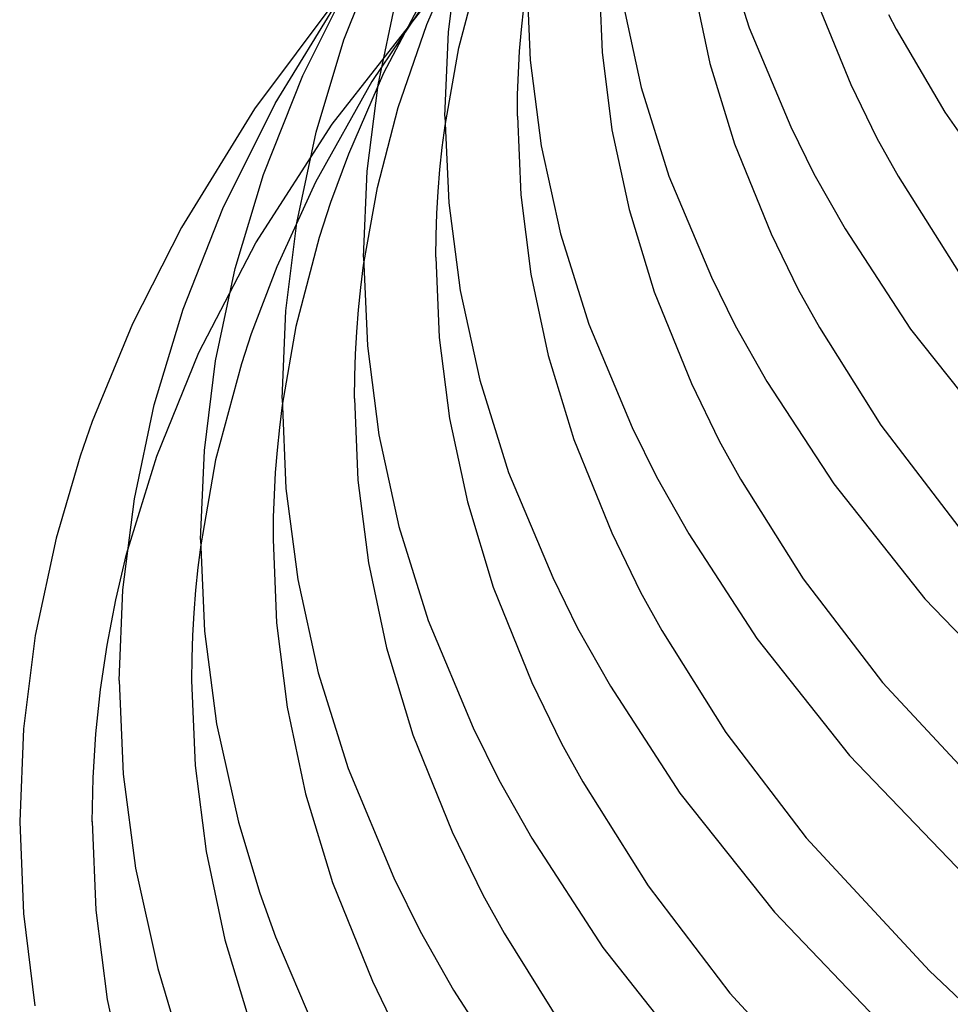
# Model space of a CAD drawing. Header units: millimetres. Extents: x -247 to 247, y -141 to 230.
# Tile 13 of 99: x -240 to -189, y -8 to 46. Entities that reach past the tile are written whole.
import ezdxf

# ---------------------------------------------------------------- set-up
doc = ezdxf.new("R2010")
doc.units = ezdxf.units.MM
doc.layers.add('HIDDEN', color=7, linetype='Continuous')
doc.layers.add('THICK', color=7, linetype='Continuous')

msp = doc.modelspace()

# ---------------------------------------------------------------- linework, layer by layer
at = {"layer": 'HIDDEN'}
for p, q in [((-217.51, 45.76), (-215.422, 50.542)), ((-216.508, 48.591), (-220.544, 42.616)), ((-215.728, 44.477), (-214.571, 48.876)), ((-222.741, 40.261), (-217.042, 47.53)), ((-217.412, 47.771), (-219.898, 43.065)), ((-219.094, 41.175), (-217.51, 45.76)), ((-216.498, 40.185), (-215.728, 44.477)), ((-219.898, 43.065), (-221.834, 38.603)), ((-220.544, 42.616), (-223.655, 37.053)), ((-220.236, 36.766), (-219.094, 41.175)), ((-226.947, 33.703), (-222.741, 40.261)), ((-221.834, 38.603), (-222.832, 35.927)), ((-223.655, 37.053), (-225.799, 32.374)), ((-220.998, 32.463), (-220.236, 36.766)), ((-222.832, 35.927), (-223.444, 34)), ((-223.444, 34), (-224.741, 29.071)), ((-230.093, 27.641), (-226.947, 33.703)), ((-225.799, 32.374), (-227.212, 28.673)), ((-224.741, 29.071), (-225.499, 24.741)), ((-227.212, 28.673), (-227.751, 27.015)), ((-232.431, 21.917), (-230.093, 27.641)), ((-227.751, 27.015), (-229.173, 21.712)), ((-234.094, 16.508), (-232.431, 21.917)), ((-229.173, 21.712), (-229.999, 17.019))]:
    msp.add_line(p, q, dxfattribs=at)
at = {"layer": 'THICK'}
for p, q in [((-222.083, 44.92), (-219.947, 50.299)), ((-216.305, 45.363), (-215.713, 50.053)), ((-201.19, 50.369), (-199.693, 45.581)), ((-224.358, 42.952), (-221.518, 48.641)), ((-212, 48.49), (-211.797, 43.797)), ((-208, 48.49), (-207.82, 44.24)), ((-221.877, 47.985), (-227.022, 41.106)), ((-202.789, 47.919), (-201.863, 43.601)), ((-225.886, 41.39), (-222.041, 47.681)), ((-220.199, 42.432), (-219.156, 47.344)), ((-196.068, 47.324), (-194.075, 42.448)), ((-206.697, 47.043), (-205.652, 42.282)), ((-212.278, 45.494), (-212.151, 46.7)), ((-191.997, 46.322), (-191.567, 45.506)), ((-216.5, 40.696), (-216.305, 45.363)), ((-212.375, 44.294), (-212.278, 45.494)), ((-199.693, 45.581), (-197.393, 40.107)), ((-191.567, 45.506), (-188.878, 40.923)), ((-223.625, 39.812), (-222.083, 44.92)), ((-212.445, 43.095), (-212.375, 44.294)), ((-207.82, 44.24), (-207.275, 39.945)), ((-211.797, 43.797), (-211.181, 39.057)), ((-201.863, 43.601), (-200.508, 39.163)), ((-212.486, 41.895), (-212.445, 43.095)), ((-226.528, 37.478), (-224.358, 42.952)), ((-220.801, 37.655), (-220.199, 42.432)), ((-194.075, 42.448), (-192.634, 39.483)), ((-212.5, 40.696), (-212.486, 41.895)), ((-205.652, 42.282), (-204.123, 37.392)), ((-228.769, 35.605), (-225.886, 41.39)), ((-227.022, 41.106), (-231.059, 34.551)), ((-188.878, 40.923), (-185.59, 36.185)), ((-216.5, 40.696), (-216.293, 35.908)), ((-212.5, 40.696), (-212.317, 36.357)), ((-224.686, 34.811), (-223.625, 39.812)), ((-216.652, 38.966), (-216.498, 40.185)), ((-207.275, 39.945), (-206.33, 35.535)), ((-197.393, 40.107), (-196.115, 37.508)), ((-200.508, 39.163), (-198.479, 34.19)), ((-192.634, 39.483), (-191.458, 37.38)), ((-216.778, 37.748), (-216.652, 38.966)), ((-211.181, 39.057), (-210.115, 34.198)), ((-221, 32.901), (-220.801, 37.655)), ((-216.875, 36.536), (-216.778, 37.748)), ((-228.095, 32.279), (-226.528, 37.478)), ((-204.123, 37.392), (-201.775, 31.802)), ((-196.115, 37.508), (-194.391, 34.468)), ((-191.458, 37.38), (-188.128, 32.108)), ((-216.945, 35.325), (-216.875, 36.536)), ((-216.293, 35.908), (-215.664, 31.073)), ((-212.317, 36.357), (-211.76, 31.972)), ((-230.973, 30.036), (-228.769, 35.605)), ((-206.33, 35.535), (-204.949, 31.003)), ((-225.298, 29.947), (-224.686, 34.811)), ((-216.986, 34.113), (-216.945, 35.325)), ((-231.059, 34.551), (-233.771, 29.219)), ((-194.391, 34.468), (-190.777, 28.927)), ((-217, 32.902), (-216.986, 34.113)), ((-210.115, 34.198), (-208.555, 29.207)), ((-198.479, 34.19), (-196.99, 31.123)), ((-221, 32.901), (-220.789, 28.02)), ((-217, 32.902), (-216.813, 28.473)), ((-229.173, 27.189), (-228.095, 32.279)), ((-221.152, 31.231), (-220.998, 32.463)), ((-211.76, 31.972), (-210.797, 27.469)), ((-201.775, 31.802), (-200.467, 29.141)), ((-221.278, 30.002), (-221.152, 31.231)), ((-215.664, 31.073), (-214.578, 26.116)), ((-204.949, 31.003), (-202.884, 25.933)), ((-196.99, 31.123), (-195.814, 29.018)), ((-232.565, 24.747), (-230.973, 30.036)), ((-225.5, 25.107), (-225.298, 29.947)), ((-221.375, 28.778), (-221.278, 30.002)), ((-233.771, 29.219), (-235.989, 23.823)), ((-208.555, 29.207), (-206.159, 23.502)), ((-200.467, 29.141), (-198.71, 26.043)), ((-195.814, 29.018), (-192.414, 23.625)), ((-190.777, 28.927), (-185.856, 22.724)), ((-221.445, 27.555), (-221.375, 28.778)), ((-216.813, 28.473), (-216.246, 23.998)), ((-220.789, 28.02), (-220.149, 23.09)), ((-221.486, 26.331), (-221.445, 27.555)), ((-210.797, 27.469), (-209.389, 22.844)), ((-229.795, 22.239), (-229.173, 27.189)), ((-221.5, 25.107), (-221.486, 26.331)), ((-214.578, 26.116), (-212.987, 21.024)), ((-202.884, 25.933), (-201.346, 22.764)), ((-198.71, 26.043), (-195.018, 20.38)), ((-225.5, 25.107), (-225.285, 20.132)), ((-221.5, 25.107), (-221.31, 20.589)), ((-233.66, 19.568), (-232.565, 24.747)), ((-225.499, 24.741), (-225.653, 23.496)), ((-216.246, 23.998), (-215.265, 19.404)), ((-235.989, 23.823), (-236.661, 21.922)), ((-225.653, 23.496), (-225.779, 22.255)), ((-206.159, 23.502), (-204.819, 20.775)), ((-192.414, 23.625), (-188.104, 18.003)), ((-220.149, 23.09), (-219.041, 18.035)), ((-209.389, 22.844), (-207.289, 17.677)), ((-201.346, 22.764), (-200.169, 20.656)), ((-236.661, 21.922), (-237.993, 17.384)), ((-230, 17.313), (-229.795, 22.239)), ((-225.779, 22.255), (-225.875, 21.021)), ((-225.875, 21.021), (-225.945, 19.788)), ((-212.987, 21.024), (-210.546, 15.207)), ((-204.819, 20.775), (-203.034, 17.626)), ((-225.285, 20.132), (-224.633, 15.108)), ((-221.31, 20.589), (-220.732, 16.025)), ((-200.169, 20.656), (-196.7, 15.143)), ((-195.018, 20.38), (-189.994, 14.046)), ((-225.945, 19.788), (-225.986, 18.554)), ((-234.292, 14.531), (-233.66, 19.568)), ((-215.265, 19.404), (-213.83, 14.685)), ((-225.986, 18.554), (-226, 17.321)), ((-219.041, 18.035), (-217.421, 12.844)), ((-207.289, 17.677), (-205.702, 14.405)), ((-203.034, 17.626), (-199.265, 11.842)), ((-237.993, 17.384), (-239.139, 12.012)), ((-229.999, 17.019), (-230.153, 15.762)), ((-230, 17.321), (-229.782, 12.246)), ((-226, 17.313), (-225.806, 12.706)), ((-234.691, 13.984), (-234.094, 16.508)), ((-220.732, 16.025), (-219.732, 11.338)), ((-230.153, 15.762), (-230.279, 14.509)), ((-224.633, 15.108), (-223.505, 9.957)), ((-213.83, 14.685), (-211.694, 9.422)), ((-210.546, 15.207), (-209.172, 12.41)), ((-196.7, 15.143), (-192.321, 9.42)), ((-234.5, 9.518), (-234.292, 14.531)), ((-230.279, 14.509), (-230.376, 13.263)), ((-205.702, 14.405), (-204.525, 12.294)), ((-235.174, 11.469), (-234.691, 13.984)), ((-189.994, 14.046), (-183.097, 6.865)), ((-230.376, 13.263), (-230.445, 12.018)), ((-225.806, 12.706), (-225.218, 8.052)), ((-217.421, 12.844), (-214.935, 6.917)), ((-239.139, 12.012), (-239.787, 6.854)), ((-230.445, 12.018), (-230.486, 10.772)), ((-229.782, 12.246), (-229.118, 7.132)), ((-209.172, 12.41), (-207.362, 9.217)), ((-204.525, 12.294), (-200.986, 6.662)), ((-235.537, 9.023), (-235.174, 11.469)), ((-199.265, 11.842), (-194.142, 5.379)), ((-219.732, 11.338), (-218.271, 6.526)), ((-230.486, 10.772), (-230.5, 9.526)), ((-223.505, 9.957), (-221.855, 4.667)), ((-234.5, 9.526), (-234.278, 4.359)), ((-230.5, 9.518), (-230.303, 4.823)), ((-211.694, 9.422), (-210.058, 6.047)), ((-192.321, 9.42), (-185.638, 2.217)), ((-235.795, 6.582), (-235.537, 9.023)), ((-207.362, 9.217), (-203.516, 3.31)), ((-225.218, 8.052), (-224.199, 3.274)), ((-229.118, 7.132), (-227.91, 1.697)), ((-239.787, 6.854), (-240, 1.732)), ((-235.949, 4.153), (-235.795, 6.582)), ((-214.935, 6.917), (-213.525, 4.045)), ((-200.986, 6.662), (-196.539, 0.838)), ((-218.271, 6.526), (-216.099, 1.167)), ((-210.058, 6.047), (-208.881, 3.934)), ((-194.142, 5.379), (-187.09, -1.965)), ((-234.278, 4.359), (-233.603, -0.848)), ((-230.303, 4.823), (-229.704, 0.079)), ((-221.855, 4.667), (-219.326, -1.369)), ((-236, 1.724), (-235.949, 4.153)), ((-213.525, 4.045), (-211.694, 0.813)), ((-208.881, 3.934), (-205.274, -1.818)), ((-224.199, 3.274), (-222.712, -1.632)), ((-203.516, 3.31), (-198.298, -3.279)), ((-240, 1.724), (-239.791, -3.337)), ((-236, 1.732), (-235.792, -3.162)), ((-227.91, 1.697), (-226.738, -2.226)), ((-216.099, 1.167), (-214.414, -2.312)), ((-211.694, 0.813), (-207.772, -5.217)), ((-196.539, 0.838), (-189.737, -6.508)), ((-229.704, 0.079), (-228.667, -4.791)), ((-233.603, -0.848), (-232.373, -6.383)), ((-219.326, -1.369), (-217.878, -4.319)), ((-222.712, -1.632), (-220.505, -7.087)), ((-205.274, -1.818), (-200.758, -7.742)), ((-226.738, -2.226), (-225.865, -4.627)), ((-214.414, -2.312), (-213.237, -4.427)), ((-235.792, -3.162), (-235.158, -8.097)), ((-239.791, -3.337), (-239.157, -8.442)), ((-198.298, -3.279), (-191.092, -10.789)), ((-217.878, -4.319), (-216.028, -7.585)), ((-228.667, -4.791), (-227.153, -9.79)), ((-225.865, -4.627), (-223.582, -9.991)), ((-213.237, -4.427), (-209.561, -10.297)), ((-207.772, -5.217), (-202.461, -11.928)), ((-232.373, -6.383), (-231.184, -10.365)), ((-189.737, -6.508), (-186.191, -9.875)), ((-220.505, -7.087), (-218.77, -10.671)), ((-216.028, -7.585), (-212.031, -13.738)), ((-235.158, -8.097), (-234.014, -13.317)), ((-200.758, -7.742), (-193.84, -15.231))]:
    msp.add_line(p, q, dxfattribs=at)

doc.saveas('drawing.dxf')
